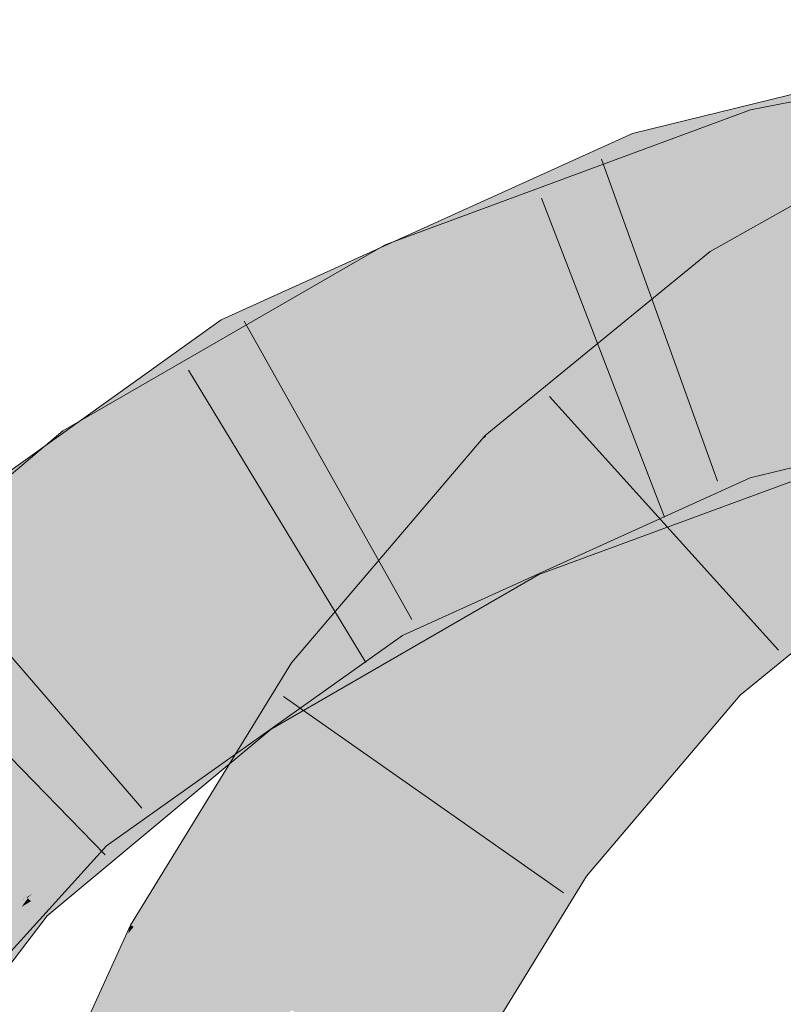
# Model space of a CAD drawing. Extents: x -620 to 300, y 62 to 1112.
# Tile 186 of 256: x 160.652 to 161.177, y 800.522 to 801.198. Entities that reach past the tile are written whole.
import ezdxf

# ---------------------------------------------------------------- set-up
doc = ezdxf.new("R2010")
doc.units = 0
doc.layers.get('0').update_dxf_attribs({"lineweight": 13})
for name, color, linetype, lineweight, true_color in [('E_Leerrohr 25-A06G9SFR8I', 7, 'Continuous', 9, 0xff8000), ('E_Leerrohr 25-Shading', 7, 'Continuous', 9, 0xff8000), ('E_Leerrohr 32-A06G9SFT8I', 7, 'Continuous', 9, 0x00b300), ('E_Leerrohr 32-Shading', 7, 'Continuous', 9, 0x00b300)]:
    doc.layers.add(name, color=color, linetype=linetype, lineweight=lineweight, true_color=true_color)

# ---------------------------------------------------------------- blocks, each defined once
blk = doc.blocks.new('Shading-A06G9S0W8I', base_point=(238.89949, 753.65686))
at = {"layer": 'E_Leerrohr 25-Shading', "color": 43, "true_color": 0xd7ab7f}
for points in [[(161.22385, 801.05548), (161.26323, 801.11578), (161.13812, 801.02289), (161.12672, 801.03918)], [(161.13991, 801.02032), (161.22104, 801.05121), (161.13812, 801.02289), (161.22385, 801.05548)], [(161.22011, 801.04974), (161.22104, 801.05121), (161.1405, 801.01947), (161.13991, 801.02032)], [(161.1405, 801.01947), (161.14769, 801.00916), (161.22011, 801.04974)], [(161.13812, 801.02289), (161.12672, 801.03918), (161.04799, 800.97479)], [(161.03568, 800.96472), (161.13991, 801.02032), (161.04799, 800.97479), (161.13812, 801.02289)], [(161.1405, 801.01947), (161.13991, 801.02032), (161.03157, 800.96136), (161.03568, 800.96472)], [(161.03157, 800.96136), (161.14769, 801.00916), (161.1405, 801.01947)], [(160.99954, 800.92285), (161.14769, 801.00916), (160.97223, 800.91284), (161.03157, 800.96136)], [(161.12193, 800.9881), (161.14769, 801.00916), (160.99954, 800.92285)], [(161.11783, 800.98474), (161.12193, 800.9881), (160.97592, 800.90906), (160.99954, 800.92285)], [(160.97592, 800.90906), (160.99788, 800.88672), (161.11783, 800.98474)], [(160.99954, 800.92285), (160.97223, 800.91284), (160.97516, 800.90985)], [(160.97592, 800.90906), (160.99954, 800.92285), (160.97516, 800.90985)], [(160.97592, 800.90906), (160.97516, 800.90985), (160.95819, 800.89636), (160.96106, 800.89972)], [(160.97592, 800.90906), (160.95819, 800.89636), (160.98734, 800.89746), (160.98337, 800.89026)], [(160.96106, 800.89972), (160.97516, 800.90985), (160.96964, 800.90979), (160.9729, 800.91217)], [(160.9729, 800.91217), (160.97223, 800.91284), (160.96964, 800.90979)], [(160.86433, 800.73846), (160.95819, 800.89636), (160.83919, 800.75665)], [(160.86433, 800.73846), (160.95531, 800.83948), (160.95819, 800.89636), (160.98337, 800.89026)], [(160.98337, 800.89026), (160.99788, 800.88672), (160.98734, 800.89746)], [(160.95102, 800.83167), (160.99788, 800.88672), (160.95531, 800.83948)], [(160.95531, 800.83948), (160.99788, 800.88672), (160.98337, 800.89026)], [(161.2489, 800.86426), (161.12178, 800.76062), (161.25243, 800.85919)], [(161.12178, 800.76062), (161.14743, 800.7345), (161.25243, 800.85919), (161.26987, 800.83423)], [(160.87779, 800.74567), (160.95102, 800.83167), (160.86433, 800.73846), (160.95531, 800.83948)], [(161.12178, 800.76062), (161.01602, 800.63623), (161.14743, 800.7345), (161.10442, 800.6839)], [(160.83919, 800.75665), (160.78941, 800.67572), (160.86433, 800.73846)], [(160.86433, 800.73846), (160.86885, 800.73517), (160.87779, 800.74567)], [(160.78941, 800.67572), (160.86885, 800.73517), (160.86433, 800.73846)], [(160.86885, 800.73517), (160.78941, 800.67572), (160.73068, 800.57526), (160.72838, 800.57648)], [(160.86885, 800.73517), (160.73068, 800.57526), (160.81279, 800.64404)], [(161.01602, 800.63623), (161.01212, 800.63159), (161.10442, 800.6839), (161.04178, 800.61017)], [(160.73068, 800.57526), (160.76074, 800.55939), (160.81279, 800.64404)], [(161.01212, 800.63159), (160.95102, 800.5321), (161.04178, 800.61017), (161.03941, 800.60632)], [(160.95102, 800.5321), (160.91704, 800.47681), (161.03941, 800.60632), (160.9494, 800.45966)], [(160.76074, 800.55939), (160.73068, 800.57526), (160.67142, 800.36224), (160.72682, 800.57062)], [(160.72682, 800.57062), (160.72838, 800.57648), (160.72441, 800.56775)], [(160.73068, 800.57526), (160.72838, 800.57648), (160.72682, 800.57062)], [(160.67142, 800.36224), (160.72682, 800.57062), (160.69647, 800.5061), (160.72441, 800.56775)]]:
    blk.add_solid(points, dxfattribs=at)
at = {"layer": 'E_Leerrohr 25-Shading', "color": 31, "true_color": 0xfabd7f}
for points in [[(161.14769, 801.00916), (161.1983, 800.93671), (161.27855, 801.08252), (161.31551, 801.00226)], [(160.99788, 800.88672), (161.05983, 800.82367), (161.14769, 801.00916), (161.1983, 800.93671)], [(161.2283, 800.88055), (161.17816, 800.92029), (161.0728, 800.83429)], [(160.86885, 800.73517), (160.94048, 800.68341), (160.99788, 800.88672), (161.05983, 800.82367)], [(161.2489, 800.86426), (161.2283, 800.88055), (161.05983, 800.82367), (161.0728, 800.83429)], [(161.2489, 800.86426), (161.05983, 800.82367), (161.09639, 800.7865)], [(161.12178, 800.76062), (161.2489, 800.86426), (161.09639, 800.7865)], [(161.09639, 800.7865), (161.05983, 800.82367), (160.98337, 800.73383)], [(161.12178, 800.76062), (161.09639, 800.7865), (160.97942, 800.72913), (160.98337, 800.73383)], [(161.12178, 800.76062), (160.97942, 800.72913), (161.01602, 800.63623)], [(160.76074, 800.55939), (160.8389, 800.51807), (160.86885, 800.73517), (160.94048, 800.68341)], [(160.97942, 800.72913), (160.94048, 800.68341), (161.01602, 800.63623), (161.01212, 800.63159)], [(160.9303, 800.59369), (160.94048, 800.68341), (160.91441, 800.64099)], [(161.01212, 800.63159), (160.94048, 800.68341), (160.94316, 800.55548), (160.9303, 800.59369)], [(160.89032, 800.49091), (160.91441, 800.64099), (160.84605, 800.51428), (160.84941, 800.53522)], [(160.91704, 800.47681), (160.9303, 800.59369), (160.89032, 800.49091), (160.91441, 800.64099)], [(160.95102, 800.5321), (161.01212, 800.63159), (160.94316, 800.55548)], [(160.9303, 800.59369), (160.91704, 800.47681), (160.95102, 800.5321)], [(160.67142, 800.36224), (160.75371, 800.33002), (160.76074, 800.55939), (160.8389, 800.51807)], [(160.84941, 800.53522), (160.8389, 800.51807), (160.84605, 800.51428)]]:
    blk.add_solid(points, dxfattribs=at)
at = {"layer": 'E_Leerrohr 32-Shading', "color": 83, "true_color": 0x7fbd7f}
for points in [[(161.15457, 801.13647), (161.43672, 801.17944), (161.43506, 801.19257)], [(161.15457, 801.13647), (161.25104, 801.12787), (161.43672, 801.17944), (161.3223, 801.13989)], [(161.08394, 801.08954), (161.3678, 801.16119), (161.08055, 801.09949), (161.36888, 801.16284)], [(161.18436, 801.14746), (161.07341, 801.1203), (161.18932, 801.13147)], [(161.31978, 801.13904), (161.16122, 801.11267), (161.2991, 801.1319), (161.16338, 801.10498)], [(161.03899, 801.07904), (161.15457, 801.13647), (161.0352, 801.09247)], [(161.03899, 801.07904), (161.09128, 801.09265), (161.15457, 801.13647), (161.09639, 801.09436)], [(161.07874, 801.1048), (161.19109, 801.12585), (161.07341, 801.1203), (161.18932, 801.13147)], [(161.08527, 801.08569), (161.23772, 801.12299), (161.08394, 801.08954), (161.2688, 801.13623)], [(161.1604, 801.1156), (161.15457, 801.13647), (161.09639, 801.09436)], [(161.25104, 801.12787), (161.15457, 801.13647), (161.1604, 801.1156)], [(161.2991, 801.1319), (161.16338, 801.10498), (161.27328, 801.12299), (161.16441, 801.1012)], [(161.15125, 801.11835), (161.12512, 801.10925), (161.19109, 801.12585), (161.19168, 801.1239)], [(161.16122, 801.11267), (161.25104, 801.12787), (161.1604, 801.1156)], [(161.25104, 801.12787), (161.16122, 801.11267), (161.25906, 801.12897)], [(160.99577, 801.07245), (161.04582, 801.09204), (160.99226, 801.08356), (161.07341, 801.1203)], [(161.07869, 801.10492), (161.07341, 801.1203), (161.04582, 801.09204)], [(161.07874, 801.1048), (161.08055, 801.09949), (161.15125, 801.11835), (161.12512, 801.10925)], [(161.05748, 801.06219), (161.16338, 801.10498), (161.08081, 801.08307), (161.16122, 801.11267)], [(161.09856, 801.0896), (161.16122, 801.11267), (161.14043, 801.10901), (161.1604, 801.1156)], [(161.02974, 801.07556), (161.08055, 801.09949), (161.0433, 801.08948), (161.07874, 801.1048)], [(161.0433, 801.08948), (161.07874, 801.1048), (161.04582, 801.09204), (161.07869, 801.10492)], [(161.16338, 801.10498), (161.05748, 801.06219), (161.16441, 801.1012), (161.06131, 801.06317)], [(161.09639, 801.09436), (161.08081, 801.08307), (161.14043, 801.10901), (161.09856, 801.0896)], [(161.08394, 801.08954), (161.08055, 801.09949), (161.0034, 801.04858), (161.02974, 801.07556)], [(160.88531, 801.02112), (161.0433, 801.08948), (160.92796, 801.0459), (161.04582, 801.09204)], [(160.90346, 801.04388), (161.03899, 801.07904), (161.0352, 801.09247)], [(160.91028, 801.01929), (161.02974, 801.07556), (160.90488, 801.0296), (161.0433, 801.08948)], [(160.91385, 801.02155), (161.08081, 801.08307), (160.90898, 801.03198), (161.09639, 801.09436)], [(161.02187, 801.06952), (161.09128, 801.09265), (161.02776, 801.07391)], [(161.08527, 801.08569), (161.08394, 801.08954), (161.03566, 801.06317), (161.02658, 801.06036)], [(161.03946, 801.07733), (161.09128, 801.09265), (161.03899, 801.07904)], [(160.99226, 801.08356), (160.89882, 801.0412), (160.99577, 801.07245), (160.90172, 801.03564)], [(161.04907, 801.06006), (161.08081, 801.08307), (160.94841, 801.0343)], [(161.05748, 801.06219), (161.08081, 801.08307), (161.04907, 801.06006)], [(160.90617, 801.03802), (161.03946, 801.07733), (160.90346, 801.04388), (161.03899, 801.07904)], [(160.92653, 801.04407), (160.90775, 801.03467), (161.02187, 801.06952), (160.90898, 801.03198)], [(161.00392, 801.04907), (161.02974, 801.07556), (160.91389, 801.021)], [(160.92653, 801.04407), (161.02187, 801.06952), (161.02776, 801.07391)], [(161.02658, 801.06036), (161.0106, 801.05225), (161.03566, 801.06317), (161.01344, 801.0531)], [(161.05748, 801.06219), (161.0452, 801.05725), (161.06131, 801.06317)], [(160.92097, 801.02417), (161.04907, 801.06006), (160.94841, 801.0343)], [(160.92097, 801.02417), (161.034, 801.0531), (161.04907, 801.06006), (161.0452, 801.05725)], [(161.0452, 801.05725), (161.05748, 801.06219), (161.04907, 801.06006)], [(160.80908, 800.96051), (161.0034, 801.04858), (160.91389, 801.021), (161.00392, 801.04907)], [(160.91385, 801.02155), (161.02489, 801.04974), (160.92097, 801.02417), (161.034, 801.0531)], [(161.02489, 801.04974), (160.91385, 801.02155), (160.91396, 801.02136)], [(160.91891, 801.01068), (161.02489, 801.04974), (160.91396, 801.02136)], [(161.0106, 801.05225), (161.0034, 801.04858), (161.01344, 801.0531)], [(160.79147, 800.99255), (160.79636, 800.98267), (160.92796, 801.0459), (160.88531, 801.02112)], [(160.86761, 801.01746), (160.90617, 801.03802), (160.80269, 800.98572), (160.90346, 801.04388)], [(160.90617, 801.03802), (160.90775, 801.03467), (160.92653, 801.04407)], [(160.73579, 800.94708), (160.90775, 801.03467), (160.90617, 801.03802)], [(160.89882, 801.0412), (160.8192, 801.00507), (160.90172, 801.03564), (160.86414, 801.02094)], [(160.91385, 801.02155), (160.90898, 801.03198), (160.70096, 800.88867), (160.6898, 800.90466)], [(160.90775, 801.03467), (160.73579, 800.94708), (160.70024, 800.91071), (160.69888, 800.91302)], [(160.90775, 801.03467), (160.70024, 800.91071), (160.87967, 801.01495)], [(160.79636, 800.98267), (160.80403, 800.9693), (160.90488, 801.0296), (160.91028, 801.01929)], [(160.87967, 801.01495), (160.90898, 801.03198), (160.90775, 801.03467)], [(160.70096, 800.88867), (160.70285, 800.88599), (160.91385, 801.02155), (160.91891, 801.01068)], [(160.73579, 800.94708), (160.86761, 801.01746), (160.80269, 800.98572)], [(160.79147, 800.99255), (160.86414, 801.02094), (160.8192, 801.00507)], [(160.80908, 800.96051), (160.91389, 801.021), (160.80403, 800.9693)], [(160.67886, 800.89465), (160.74513, 800.94434), (160.67043, 800.90619), (160.79086, 800.99225)], [(160.79636, 800.98267), (160.79086, 800.99225), (160.74513, 800.94434)], [(160.79636, 800.98267), (160.79147, 800.99255), (160.79086, 800.99225)], [(160.74513, 800.94434), (160.80403, 800.9693), (160.79636, 800.98267)], [(161.20586, 800.89636), (161.39381, 800.97626), (161.14247, 800.9184), (161.24777, 800.94415)], [(160.74513, 800.94434), (160.70764, 800.89899), (160.80403, 800.9693), (160.71042, 800.89459)], [(160.80908, 800.96051), (160.80403, 800.9693), (160.71239, 800.89148), (160.71043, 800.89459)], [(160.69888, 800.91302), (160.73579, 800.94708), (160.69328, 800.92255)], [(160.70537, 800.90265), (160.74513, 800.94434), (160.70041, 800.91083)], [(160.70764, 800.89899), (160.74513, 800.94434), (160.70537, 800.90265)], [(161.09972, 800.86426), (161.21193, 800.93097), (161.09326, 800.88721)], [(161.10442, 800.85242), (161.22177, 800.89569), (161.09972, 800.86426), (161.21193, 800.93097)], [(160.68188, 800.91595), (160.6898, 800.90466), (160.69328, 800.92255), (160.69888, 800.91302)], [(160.67586, 800.89191), (160.68188, 800.91595), (160.50317, 800.73425), (160.48552, 800.75012)], [(160.6898, 800.90466), (160.68188, 800.91595), (160.67586, 800.89191)], [(161.06097, 800.86713), (161.14247, 800.9184), (161.05701, 800.87964)], [(161.06288, 800.86115), (161.14247, 800.9184), (161.06097, 800.86713)], [(161.06288, 800.86115), (161.10442, 800.86115), (161.14247, 800.9184), (161.15433, 800.88379)], [(161.20586, 800.89636), (161.14247, 800.9184), (161.15433, 800.88379)], [(160.68002, 800.89551), (160.68797, 800.8844), (160.70041, 800.91083), (160.70537, 800.90265)], [(160.69888, 800.91302), (160.6898, 800.90466), (160.70024, 800.91071)], [(160.55486, 800.80176), (160.67886, 800.89465), (160.54271, 800.81494), (160.67043, 800.90619)], [(160.70096, 800.88867), (160.6898, 800.90466), (160.66673, 800.85547), (160.67586, 800.89191)], [(160.68797, 800.8844), (160.69142, 800.87939), (160.70537, 800.90265), (160.70764, 800.89899)], [(160.56749, 800.78802), (160.68002, 800.89551), (160.55486, 800.80176)], [(160.56749, 800.78802), (160.65692, 800.85187), (160.68002, 800.89551), (160.68797, 800.8844)], [(160.70764, 800.89899), (160.69142, 800.87939), (160.71042, 800.89459)], [(160.71043, 800.89459), (160.69142, 800.87939), (160.71239, 800.89148), (160.69276, 800.87744)], [(160.66673, 800.85547), (160.67586, 800.89191), (160.51273, 800.72565), (160.50317, 800.73425)], [(160.66673, 800.85547), (160.70285, 800.88599), (160.70096, 800.88867)], [(161.01602, 800.8587), (161.08238, 800.854), (161.09326, 800.88721), (161.09972, 800.86426)], [(160.65692, 800.85187), (160.69142, 800.87939), (160.68797, 800.8844)], [(161.01602, 800.86108), (161.05144, 800.86108), (161.05701, 800.87964), (161.06097, 800.86713)], [(160.69142, 800.87939), (160.65692, 800.85187), (160.69276, 800.87744)], [(161.05144, 800.86108), (161.06288, 800.86115), (161.06097, 800.86713)], [(160.95102, 800.8316), (161.00464, 800.83167), (161.01602, 800.86108), (161.05144, 800.86108)], [(161.03941, 800.83167), (161.10442, 800.86115), (161.00464, 800.83167), (161.05144, 800.86108)], [(161.09972, 800.86426), (161.08238, 800.854), (161.10303, 800.85254)], [(161.10442, 800.85242), (161.09972, 800.86426), (161.10303, 800.85254)], [(160.99359, 800.85046), (161.01822, 800.85858), (161.01602, 800.8587)], [(160.99359, 800.85046), (161.03941, 800.82843), (161.01822, 800.85858), (161.08238, 800.854)], [(161.08238, 800.854), (161.03941, 800.82843), (161.10442, 800.85242)], [(160.99359, 800.85046), (160.95102, 800.82587), (160.96567, 800.82733)], [(161.00262, 800.83105), (160.99359, 800.85046), (160.96567, 800.82733)], [(161.03941, 800.82843), (160.99359, 800.85046), (161.00262, 800.83105)], [(161.00906, 800.81726), (161.00262, 800.83105), (160.82509, 800.71106), (160.96567, 800.82733)], [(160.95102, 800.82587), (160.94116, 800.82019), (160.96567, 800.82733), (160.82509, 800.71106)], [(160.95084, 800.83154), (160.89703, 800.80713), (160.8989, 800.80389)], [(160.8989, 800.80389), (160.9035, 800.7959), (160.95084, 800.83154), (160.95079, 800.83148)], [(160.9035, 800.7959), (160.91525, 800.77539), (160.95079, 800.83148)], [(160.91525, 800.77539), (161.00464, 800.83167), (160.95084, 800.83154), (160.95102, 800.8316)], [(161.00464, 800.83167), (160.91525, 800.77539), (161.03941, 800.83167)], [(161.00262, 800.83105), (161.00906, 800.81726), (161.03941, 800.82843)], [(160.94116, 800.82019), (160.85638, 800.77124), (160.80861, 800.73462), (160.80493, 800.73987)], [(160.94089, 800.81995), (160.94116, 800.82019), (160.81825, 800.72083), (160.86592, 800.77106)], [(160.94089, 800.81995), (160.81825, 800.72083), (160.81961, 800.71887)], [(160.82153, 800.71613), (160.82509, 800.71106), (160.85301, 800.7467), (160.94089, 800.81995)], [(160.86592, 800.77106), (160.94116, 800.82019), (160.86725, 800.77246)], [(160.89719, 800.80688), (160.89703, 800.80713), (160.68762, 800.65729), (160.68712, 800.65784)], [(160.89719, 800.80688), (160.68762, 800.65729), (160.71262, 800.67291)], [(160.8989, 800.80389), (160.89719, 800.80688), (160.79497, 800.72424), (160.71262, 800.67291)], [(160.82135, 800.72064), (160.9035, 800.7959), (160.84659, 800.75555), (160.8989, 800.80389)], [(160.84659, 800.75555), (160.8989, 800.80389), (160.86507, 800.77802)], [(160.85123, 800.74799), (160.91525, 800.77539), (160.9035, 800.7959)], [(160.7119, 800.63092), (160.84659, 800.75555), (160.83769, 800.75702), (160.86507, 800.77802)], [(160.84033, 800.75513), (160.80907, 800.73395), (160.86725, 800.77246), (160.86592, 800.77106)], [(160.85123, 800.74799), (160.82368, 800.71857), (160.91525, 800.77539), (160.82739, 800.71295)], [(160.82532, 800.75232), (160.85638, 800.77124), (160.80412, 800.74103)], [(160.86592, 800.77106), (160.80907, 800.73395), (160.81825, 800.72083)], [(160.83769, 800.75702), (160.69591, 800.64832), (160.69853, 800.64545)], [(160.7119, 800.63092), (160.83769, 800.75702), (160.69853, 800.64545)], [(160.80737, 800.70782), (160.84659, 800.75555), (160.76312, 800.6673), (160.7119, 800.63092)], [(160.80493, 800.73987), (160.82532, 800.75232), (160.80412, 800.74103)], [(160.80861, 800.73462), (160.80907, 800.73395), (160.84033, 800.75513)], [(160.82135, 800.72064), (160.84659, 800.75555), (160.81981, 800.72296)], [(160.81961, 800.71887), (160.82153, 800.71613), (160.85301, 800.7467)], [(160.85123, 800.74799), (160.82143, 800.7207), (160.82318, 800.71802)], [(160.80493, 800.73987), (160.80412, 800.74103), (160.66342, 800.62207), (160.64407, 800.6073)], [(160.79059, 800.71881), (160.80861, 800.73462), (160.77567, 800.71552), (160.80493, 800.73987)], [(160.80907, 800.73395), (160.80861, 800.73462), (160.65721, 800.59552), (160.65372, 800.59863)], [(160.80907, 800.73395), (160.65721, 800.59552), (160.661, 800.59814)], [(160.80907, 800.73395), (160.65768, 800.59509), (160.69647, 800.60382), (160.66008, 800.5929)], [(160.80965, 800.70905), (160.81825, 800.72083), (160.69647, 800.60382), (160.80907, 800.73395)], [(160.71262, 800.67291), (160.68903, 800.65576), (160.79497, 800.72424), (160.69591, 800.64832)], [(160.66342, 800.62207), (160.64487, 800.60663), (160.79059, 800.71881), (160.65372, 800.59863)], [(160.79059, 800.71881), (160.77567, 800.71552), (160.71664, 800.66254)], [(160.82143, 800.7207), (160.80737, 800.70782), (160.80064, 800.69397), (160.78941, 800.68597)], [(160.82143, 800.7207), (160.80064, 800.69397), (160.82318, 800.71802)], [(160.82368, 800.71857), (160.80064, 800.69397), (160.82739, 800.71295)], [(160.80737, 800.70782), (160.82135, 800.72064), (160.81981, 800.72296)], [(160.81961, 800.71887), (160.81825, 800.72083), (160.80965, 800.70905)], [(160.80965, 800.70905), (160.82153, 800.71613), (160.81961, 800.71887)], [(160.77567, 800.71552), (160.66342, 800.62207), (160.71664, 800.66254)], [(160.80965, 800.70905), (160.78941, 800.68127), (160.82153, 800.71613), (160.79649, 800.68719)], [(160.79649, 800.68719), (160.82509, 800.71106), (160.82153, 800.71613)], [(160.80965, 800.70905), (160.69647, 800.60382), (160.73993, 800.64008)], [(160.78941, 800.68127), (160.80965, 800.70905), (160.73993, 800.64008)], [(160.78941, 800.68597), (160.80737, 800.70782), (160.76312, 800.6673)], [(160.68762, 800.65729), (160.68903, 800.65576), (160.71262, 800.67291)], [(160.68762, 800.65729), (160.68712, 800.65784), (160.65855, 800.62628)], [(160.66003, 800.62512), (160.68903, 800.65576), (160.65855, 800.62628), (160.68762, 800.65729)], [(160.69591, 800.64832), (160.68903, 800.65576), (160.6691, 800.61841), (160.66077, 800.62592)], [(160.69591, 800.64832), (160.64156, 800.58771), (160.69853, 800.64545), (160.65735, 800.59741)], [(160.69853, 800.64545), (160.67255, 800.61511), (160.7119, 800.63092), (160.67809, 800.61017)], [(160.68193, 800.60675), (160.69647, 800.61389), (160.67809, 800.61017), (160.7119, 800.63092)], [(160.6012, 800.56293), (160.66003, 800.62512), (160.65855, 800.62628)], [(160.66077, 800.62592), (160.6012, 800.56293), (160.6691, 800.61841), (160.64156, 800.58771)], [(160.64407, 800.6073), (160.64487, 800.60663), (160.66342, 800.62207)], [(160.65434, 800.5932), (160.68193, 800.60675), (160.65802, 800.59784), (160.67809, 800.61017)], [(160.67255, 800.61511), (160.65735, 800.59741), (160.67809, 800.61017)], [(160.68661, 800.60297), (160.69647, 800.61389), (160.68222, 800.60687)], [(160.60191, 800.52759), (160.68222, 800.60687), (160.65434, 800.5932)], [(160.60191, 800.52759), (160.63147, 800.54211), (160.68222, 800.60687), (160.68661, 800.60297)], [(160.64487, 800.60663), (160.62503, 800.5824), (160.65372, 800.59863), (160.64122, 800.58252)], [(160.66008, 800.5929), (160.67128, 800.58282), (160.69647, 800.60382)], [(160.52415, 800.44214), (160.65735, 800.59741), (160.46089, 800.38635), (160.64156, 800.58771)], [(160.47041, 800.37946), (160.47482, 800.37628), (160.65735, 800.59741), (160.65802, 800.59784)], [(160.65721, 800.59552), (160.65372, 800.59863), (160.64635, 800.58258), (160.64122, 800.58252)], [(160.65768, 800.59509), (160.65721, 800.59552), (160.64845, 800.58258), (160.64635, 800.58258)], [(160.65434, 800.5932), (160.65802, 800.59784), (160.65413, 800.59308)], [(160.65721, 800.59552), (160.65768, 800.59509), (160.661, 800.59814)], [(160.59862, 800.526), (160.60191, 800.52759), (160.65413, 800.59308), (160.65434, 800.5932)], [(160.65768, 800.59509), (160.64845, 800.58258), (160.6579, 800.59485), (160.64915, 800.58264)], [(160.65359, 800.58887), (160.64915, 800.58264), (160.66008, 800.5929), (160.67128, 800.58282)], [(160.6579, 800.59485), (160.65359, 800.58887), (160.66008, 800.5929)], [(160.67128, 800.58282), (160.64915, 800.58264), (160.63147, 800.53076), (160.59979, 800.5108)]]:
    blk.add_solid(points, dxfattribs=at)
at = {"layer": 'E_Leerrohr 32-Shading', "color": 83, "true_color": 0x7fd57f}
for points in [[(161.37328, 801.08038), (161.3627, 801.15356), (161.09381, 801.06067), (161.08527, 801.08569)], [(161.16441, 801.1012), (161.44685, 801.09912), (161.27328, 801.12299)], [(161.17184, 801.07465), (161.16441, 801.1012), (161.06131, 801.06317)], [(161.3748, 801.08636), (161.16441, 801.1012), (161.17184, 801.07465)], [(161.44685, 801.09912), (161.16441, 801.1012), (161.44792, 801.09058), (161.3748, 801.08636)], [(161.09381, 801.06067), (161.08527, 801.08569), (161.00603, 801.04974)], [(161.17381, 801.06757), (161.43054, 801.08246), (161.17184, 801.07465), (161.3748, 801.08636)], [(161.37535, 801.06604), (161.37328, 801.08038), (161.11388, 801.00201), (161.09381, 801.06067)], [(161.17447, 801.06525), (161.44913, 801.08112), (161.17381, 801.06757), (161.43054, 801.08246)], [(161.22227, 801.0257), (161.41054, 801.07886), (161.18764, 801.01801), (161.17447, 801.06525)], [(161.04601, 801.05438), (161.17381, 801.06757), (161.06131, 801.06317), (161.17184, 801.07465)], [(161.04601, 801.05438), (161.06131, 801.06317), (161.0452, 801.05725)], [(161.04668, 801.052), (161.17447, 801.06525), (161.04601, 801.05438), (161.17381, 801.06757)], [(161.18817, 801.01611), (161.17447, 801.06525), (161.06915, 800.97217), (161.04668, 801.052)], [(161.11388, 801.00201), (161.09381, 801.06067), (161.0034, 801.04858), (161.00603, 801.04974)], [(161.04601, 801.05438), (161.0452, 801.05725), (161.034, 801.0531)], [(160.91891, 801.01068), (161.04668, 801.052), (161.02489, 801.04974)], [(160.91891, 801.01068), (161.01237, 800.98676), (161.04668, 801.052), (161.05766, 801.013)], [(161.02489, 801.04974), (161.04668, 801.052), (161.034, 801.0531), (161.04601, 801.05438)], [(161.0034, 801.04858), (160.80908, 800.96051), (161.03014, 800.96411), (160.85306, 800.88385)], [(161.11388, 801.00201), (161.0034, 801.04858), (161.03014, 800.96411)], [(161.11388, 801.00201), (161.11591, 800.99609), (161.22151, 801.02838)], [(161.11591, 800.99609), (161.11714, 800.99249), (161.22151, 801.02838), (161.22508, 801.01685)], [(161.12521, 800.96887), (161.12994, 800.95508), (161.30571, 801.02423)], [(161.18817, 801.01611), (161.06915, 800.97217), (161.1907, 801.00702)], [(161.12521, 800.96887), (161.23007, 801.00104), (161.11714, 800.99249), (161.22514, 801.01691)], [(160.91891, 801.01068), (160.70285, 800.88599), (160.94759, 800.94916), (160.75349, 800.81348)], [(161.01237, 800.98676), (160.91891, 801.01068), (160.94759, 800.94916)], [(161.05766, 801.013), (161.01237, 800.98676), (161.06635, 800.98218), (161.05357, 800.9762)], [(161.11591, 800.99609), (161.11388, 801.00201), (161.06796, 800.97644), (161.03014, 800.96411)], [(161.1907, 801.00702), (161.06915, 800.97217), (161.19591, 800.9884), (161.11571, 800.95874)], [(161.11714, 800.99249), (161.11591, 800.99609), (161.06796, 800.97644)], [(161.23193, 800.99524), (161.17384, 800.97235), (161.23271, 800.99274), (161.16476, 800.96783)], [(161.12521, 800.96887), (161.11714, 800.99249), (161.03404, 800.96252), (161.06796, 800.97644)], [(161.19591, 800.9884), (161.11571, 800.95874), (161.19832, 800.97974), (161.13847, 800.95215)], [(161.16476, 800.96783), (161.14247, 800.9184), (161.23271, 800.99274), (161.23964, 800.97046)], [(160.94759, 800.94916), (160.95625, 800.93054), (161.01237, 800.98676), (161.05357, 800.9762)], [(161.05357, 800.9762), (161.06915, 800.97217), (161.06635, 800.98218)], [(160.95625, 800.93054), (161.06915, 800.97217), (161.05357, 800.9762)], [(161.06796, 800.97644), (161.03014, 800.96411), (161.03404, 800.96252)], [(161.19832, 800.97974), (161.17586, 800.96942), (161.21193, 800.93097), (161.14328, 800.95081)], [(161.11571, 800.95874), (161.06915, 800.97217), (160.96851, 800.9043), (160.95625, 800.93054)], [(161.12521, 800.96887), (161.03404, 800.96252), (161.0721, 800.94702)], [(161.12521, 800.96887), (161.0721, 800.94702), (161.12994, 800.95508), (161.09531, 800.93756)], [(161.17384, 800.97235), (161.12994, 800.95508), (161.16476, 800.96783)], [(161.16476, 800.96783), (161.12994, 800.95508), (161.13129, 800.95117)], [(161.14247, 800.9184), (161.16476, 800.96783), (161.13129, 800.95117)], [(161.17586, 800.96942), (161.13847, 800.95215), (161.14328, 800.95081)], [(161.23964, 800.97046), (161.14247, 800.9184), (161.24777, 800.94415)], [(160.95662, 800.93079), (160.95663, 800.93073), (161.03014, 800.96411), (161.03404, 800.96252)], [(160.95663, 800.93073), (160.97011, 800.90503), (161.03404, 800.96252), (161.0721, 800.94702)], [(160.85057, 800.88818), (160.80908, 800.96051), (160.69737, 800.77289), (160.65692, 800.85187)], [(161.13847, 800.95215), (161.11571, 800.95874), (160.98016, 800.87927), (160.96851, 800.9043)], [(161.12994, 800.95508), (161.09531, 800.93756), (161.13129, 800.95117), (161.10384, 800.93414)], [(160.94759, 800.94916), (160.82317, 800.86224), (160.95625, 800.9306)], [(161.13847, 800.95215), (161.00406, 800.89026), (160.98813, 800.86218), (160.98288, 800.87347)], [(161.13847, 800.95215), (160.98813, 800.86218), (161.14328, 800.95081)], [(161.00903, 800.87402), (161.14328, 800.95081), (161.00954, 800.87439)], [(161.00903, 800.87402), (161.00974, 800.8725), (161.14328, 800.95081), (161.03247, 800.87653)], [(161.09326, 800.88721), (161.21193, 800.93097), (161.03247, 800.87653), (161.14328, 800.95081)], [(161.10384, 800.93414), (161.14247, 800.9184), (161.13129, 800.95117)], [(160.9828, 800.8808), (161.09531, 800.93756), (160.97008, 800.90503), (161.0721, 800.94702)], [(160.99135, 800.86438), (161.10384, 800.93414), (160.98555, 800.87543), (160.99593, 800.88342)], [(161.09531, 800.93756), (161.0108, 800.8949), (161.10384, 800.93414), (160.99593, 800.88342)], [(161.14247, 800.9184), (161.10384, 800.93414), (161.047, 800.89886)], [(160.82317, 800.86224), (160.75349, 800.81348), (160.95625, 800.9306), (160.95625, 800.93054)], [(160.95625, 800.93054), (160.75349, 800.81348), (160.96851, 800.9043), (160.75891, 800.80573)], [(160.86557, 800.862), (160.97011, 800.90503), (160.85306, 800.88385), (160.95662, 800.93079)], [(161.0094, 800.87555), (161.05701, 800.87964), (161.047, 800.89886), (161.14247, 800.9184)], [(160.96851, 800.9043), (160.75891, 800.80573), (160.98016, 800.87927), (160.78502, 800.76837)], [(160.88356, 800.83063), (160.9828, 800.8808), (160.86557, 800.862), (160.97008, 800.90503)], [(161.0108, 800.8949), (160.88356, 800.83063), (160.99593, 800.88342)], [(160.85057, 800.88818), (160.69737, 800.77289), (160.74823, 800.80908)], [(160.85306, 800.88385), (160.85057, 800.88818), (160.74823, 800.80908)], [(161.00406, 800.89026), (160.98016, 800.87927), (160.98288, 800.87347)], [(161.01602, 800.8587), (161.09326, 800.88721), (161.01366, 800.86389), (161.03247, 800.87653)], [(160.75349, 800.81348), (160.70285, 800.88599), (160.71022, 800.77972), (160.66673, 800.85547)], [(160.85583, 800.87897), (160.85306, 800.88385), (160.75826, 800.81628)], [(160.99593, 800.88342), (160.88356, 800.83063), (160.89703, 800.80713)], [(161.05701, 800.87964), (161.0094, 800.87555), (161.01091, 800.87225)], [(161.01602, 800.86108), (161.05701, 800.87964), (161.01091, 800.87225)], [(160.75281, 800.80225), (160.86557, 800.862), (160.75826, 800.81628), (160.85583, 800.87897)], [(160.92119, 800.82782), (160.98016, 800.87927), (160.80408, 800.74109), (160.78502, 800.76837)], [(160.98813, 800.86218), (160.98288, 800.87347), (160.85638, 800.77124), (160.92119, 800.82782)], [(160.9046, 800.81061), (160.99135, 800.86438), (160.89703, 800.80713), (160.98555, 800.87543)], [(161.00876, 800.87518), (160.9046, 800.81061), (160.95084, 800.83154)], [(160.98288, 800.87347), (160.98016, 800.87927), (160.92119, 800.82782)], [(161.0094, 800.87555), (161.00876, 800.87518), (161.01602, 800.86108), (160.95084, 800.83154)], [(161.00954, 800.87439), (160.98813, 800.86218), (160.98909, 800.86011)], [(160.99359, 800.85046), (161.01366, 800.86389), (160.98909, 800.86011), (161.00903, 800.87402)], [(161.00974, 800.8725), (161.01366, 800.86389), (161.03247, 800.87653)], [(160.88356, 800.83063), (160.86557, 800.862), (160.77019, 800.78534), (160.75729, 800.80463)], [(160.98909, 800.86011), (160.98813, 800.86218), (160.96181, 800.8374), (160.93648, 800.82648)], [(160.98909, 800.86011), (160.9502, 800.8277), (160.99359, 800.85046), (160.95102, 800.82587)], [(161.01366, 800.86389), (160.99359, 800.85046), (161.01602, 800.8587)], [(160.70129, 800.79523), (160.66673, 800.85547), (160.5784, 800.6665), (160.51273, 800.72565)], [(160.69014, 800.78699), (160.65692, 800.85187), (160.62572, 800.72467), (160.56749, 800.78802)], [(160.93648, 800.82648), (160.85638, 800.77124), (160.96181, 800.8374), (160.94116, 800.82019)], [(160.88356, 800.83063), (160.77019, 800.78534), (160.82764, 800.79523)], [(160.85638, 800.77124), (160.92119, 800.82782), (160.80412, 800.74103), (160.80408, 800.74109)], [(160.82764, 800.79523), (160.89703, 800.80713), (160.88356, 800.83063)], [(160.9502, 800.8277), (160.94116, 800.82019), (160.95102, 800.82587)], [(160.75349, 800.81348), (160.71022, 800.77972), (160.7484, 800.8092)], [(160.75349, 800.81348), (160.7112, 800.77802), (160.75891, 800.80573)], [(160.75281, 800.80225), (160.75826, 800.81628), (160.74823, 800.80908)], [(160.74823, 800.80908), (160.69737, 800.77289), (160.75281, 800.80225)], [(160.71022, 800.77972), (160.7112, 800.77802), (160.7484, 800.8092)], [(160.75891, 800.80573), (160.7112, 800.77802), (160.78502, 800.76837), (160.76686, 800.75586)], [(160.8042, 800.74115), (160.89703, 800.80713), (160.78488, 800.76819), (160.82764, 800.79523)], [(160.75729, 800.80463), (160.69737, 800.77289), (160.77019, 800.78534)], [(160.71022, 800.77966), (160.70129, 800.79523), (160.61943, 800.70947)], [(160.78304, 800.76703), (160.82764, 800.79523), (160.77019, 800.78534)], [(160.69737, 800.77289), (160.69014, 800.78699), (160.6273, 800.7229), (160.62572, 800.72467)], [(160.65895, 800.68848), (160.78304, 800.76703), (160.69737, 800.77289), (160.77019, 800.78534)], [(160.5784, 800.6665), (160.7112, 800.77802), (160.61943, 800.70947), (160.71022, 800.77966)], [(160.76686, 800.75586), (160.7112, 800.77802), (160.6039, 800.64349), (160.5784, 800.6665)], [(160.65895, 800.68848), (160.69737, 800.77289), (160.6273, 800.7229)], [(160.68712, 800.65784), (160.8042, 800.74115), (160.65895, 800.68848), (160.78488, 800.76819)], [(160.76686, 800.75586), (160.80412, 800.74103), (160.78502, 800.76837)], [(160.80405, 800.74109), (160.76686, 800.75586), (160.62898, 800.62091), (160.6039, 800.64349)], [(160.64407, 800.6073), (160.80412, 800.74103), (160.62898, 800.62091), (160.80405, 800.74109)], [(160.61838, 800.65619), (160.65895, 800.68848), (160.59157, 800.6803), (160.63132, 800.71857)], [(160.65895, 800.68848), (160.62187, 800.65894), (160.68712, 800.65784), (160.64839, 800.63513)], [(160.6498, 800.63391), (160.657, 800.62762), (160.68436, 800.65625), (160.68712, 800.65784)], [(160.65855, 800.62628), (160.68712, 800.65784), (160.657, 800.62762)], [(160.64839, 800.63513), (160.6498, 800.63391), (160.68436, 800.65625)], [(160.38821, 800.45856), (160.4493, 800.41931), (160.64839, 800.63513), (160.657, 800.62762)], [(160.44977, 800.41901), (160.657, 800.62762), (160.4493, 800.41931)], [(160.44977, 800.41901), (160.6012, 800.56293), (160.657, 800.62762), (160.65855, 800.62628)]]:
    blk.add_solid(points, dxfattribs=at)
blk = doc.blocks.new('Referenz-A06G9SFV8I')
at = {"layer": 'E_Leerrohr 25-A06G9SFR8I', "linetype": 'Continuous', "ltscale": 0.13}
for p, q in [((161.12673, 801.03919), (161.26323, 801.11577)), ((160.97222, 800.91284), (161.12673, 801.03919)), ((161.1738, 800.76522), (161.01636, 800.93968)), ((160.83918, 800.75663), (160.97222, 800.91284)), ((161.14744, 800.73452), (161.26987, 800.83422)), ((160.72838, 800.5765), (160.83918, 800.75663)), ((161.02606, 800.59864), (160.83363, 800.73353)), ((161.04178, 800.61016), (161.14744, 800.73452)), ((160.94941, 800.45968), (161.04178, 800.61016)), ((160.63732, 800.37559), (160.72838, 800.5765))]:
    blk.add_line(p, q, dxfattribs=at)
at = {"layer": 'E_Leerrohr 32-A06G9SFT8I', "linetype": 'Continuous', "ltscale": 0.13}
for p, q in [((161.07342, 801.12031), (161.39272, 801.19846)), ((161.15458, 801.13649), (161.43507, 801.19256)), ((160.90346, 801.04386), (161.15458, 801.13649)), ((160.79086, 800.99225), (161.07342, 801.12031)), ((161.1317, 800.88153), (161.05209, 801.10263)), ((161.09542, 800.85666), (161.01097, 801.07596)), ((160.68188, 800.91597), (160.90346, 801.04386)), ((160.54271, 800.81495), (160.79086, 800.99225)), ((160.92183, 800.78648), (160.80656, 800.99127)), ((160.89015, 800.75675), (160.7683, 800.9577)), ((161.15433, 800.88377), (161.43077, 800.95138)), ((160.48553, 800.75015), (160.68188, 800.91597)), ((161.00906, 800.81726), (161.22178, 800.89569)), ((160.91525, 800.7754), (161.15433, 800.88377)), ((160.73618, 800.65686), (160.58268, 800.83479)), ((160.82509, 800.71105), (161.00906, 800.81726)), ((160.71096, 800.62478), (160.54704, 800.79317)), ((160.7119, 800.6309), (160.91525, 800.7754)), ((160.67128, 800.58283), (160.82509, 800.71105)), ((160.47876, 800.37344), (160.7119, 800.6309)), ((160.45198, 800.29585), (160.67128, 800.58283))]:
    blk.add_line(p, q, dxfattribs=at)

msp = doc.modelspace()

# ---------------------------------------------------------------- block references
at = {"color": 8, "lineweight": 25, "ltscale": 0.25, "true_color": 0x808080}
msp.add_blockref('Referenz-A06G9SFV8I', (0, 0), dxfattribs=at)
msp.add_blockref('Shading-A06G9S0W8I', (238.89949, 753.65686))

doc.saveas('drawing.dxf')
